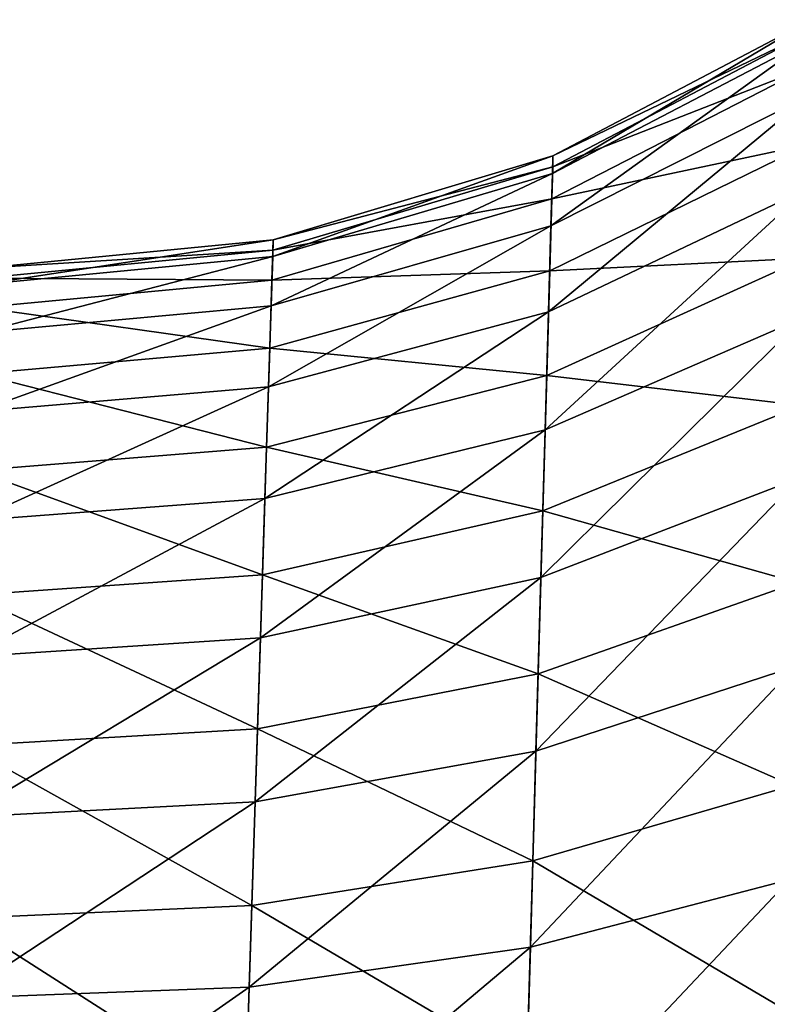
# Model space of a CAD drawing. Header units: metres. Extents: x -59 to 28, y 0 to 1740.
# Tile 45 of 112: x 19.126 to 19.374, y 81.056 to 81.382. Entities that reach past the tile are written whole.
import ezdxf

# ---------------------------------------------------------------- set-up
doc = ezdxf.new("R2010")
doc.units = ezdxf.units.M

msp = doc.modelspace()

# ---------------------------------------------------------------- linework, layer by layer
at = {"layer": 'ELYT3PV175'}
for points in [[(19.388281, 81.376122, 825.489685), (19.388439, 81.382454, 825.403931), (19.30254, 81.331406, 825.48291)], [(19.388439, 81.382454, 825.403931), (19.302706, 81.337227, 825.403931), (19.30254, 81.331406, 825.48291)], [(19.388281, 81.376122, 674.510315), (19.30254, 81.331406, 674.51709), (19.388439, 81.382454, 674.596069)], [(19.388439, 81.382454, 674.596069), (19.30254, 81.331406, 674.51709), (19.302706, 81.337227, 674.596069)], [(19.388439, 81.382454, 814.596069), (19.388342, 81.378578, 814.52887), (19.302706, 81.337227, 814.596069)], [(19.388439, 81.382454, 814.596069), (19.302706, 81.337227, 814.596069), (19.388439, 81.382454, 825.403931)], [(19.388439, 81.382454, 825.403931), (19.302706, 81.337227, 814.596069), (19.302706, 81.337227, 825.403931)], [(19.388439, 81.382454, 685.403931), (19.302706, 81.337227, 685.403931), (19.388342, 81.378578, 685.47113)], [(19.388439, 81.382454, 674.596069), (19.302706, 81.337227, 674.596069), (19.388439, 81.382454, 685.403931)], [(19.388439, 81.382454, 685.403931), (19.302706, 81.337227, 674.596069), (19.302706, 81.337227, 685.403931)], [(19.388342, 81.378578, 814.52887), (19.302605, 81.333664, 814.534241), (19.302706, 81.337227, 814.596069)], [(19.388342, 81.378578, 814.52887), (19.388052, 81.366997, 814.462585), (19.302605, 81.333664, 814.534241)], [(19.388342, 81.378578, 685.47113), (19.302706, 81.337227, 685.403931), (19.302605, 81.333664, 685.465759)], [(19.388342, 81.378578, 685.47113), (19.302605, 81.333664, 685.465759), (19.388052, 81.366997, 685.537415)], [(19.387808, 81.357269, 825.573608), (19.388281, 81.376122, 825.489685), (19.302044, 81.314056, 825.56012)], [(19.388281, 81.376122, 825.489685), (19.30254, 81.331406, 825.48291), (19.302044, 81.314056, 825.56012)], [(19.387808, 81.357269, 674.426392), (19.302044, 81.314056, 674.43988), (19.388281, 81.376122, 674.510315)], [(19.388281, 81.376122, 674.510315), (19.302044, 81.314056, 674.43988), (19.30254, 81.331406, 674.51709)], [(19.388052, 81.366997, 814.462585), (19.387402, 81.341072, 814.380127), (19.302299, 81.323006, 814.473206)], [(19.388052, 81.366997, 814.462585), (19.302299, 81.323006, 814.473206), (19.302605, 81.333664, 814.534241)], [(19.388052, 81.366997, 685.537415), (19.302299, 81.323006, 685.526794), (19.387402, 81.341072, 685.619873)], [(19.388052, 81.366997, 685.537415), (19.302605, 81.333664, 685.465759), (19.302299, 81.323006, 685.526794)], [(19.387032, 81.326302, 825.65387), (19.387808, 81.357269, 825.573608), (19.301231, 81.285568, 825.633972)], [(19.387808, 81.357269, 825.573608), (19.302044, 81.314056, 825.56012), (19.301231, 81.285568, 825.633972)], [(19.387032, 81.326302, 674.34613), (19.301231, 81.285568, 674.366028), (19.387808, 81.357269, 674.426392)], [(19.387808, 81.357269, 674.426392), (19.301231, 81.285568, 674.366028), (19.302044, 81.314056, 674.43988)], [(19.387402, 81.341072, 814.380127), (19.386454, 81.303284, 814.302368), (19.30162, 81.299156, 814.397278)], [(19.387402, 81.341072, 814.380127), (19.30162, 81.299156, 814.397278), (19.302299, 81.323006, 814.473206)], [(19.387402, 81.341072, 685.619873), (19.30162, 81.299156, 685.602722), (19.386454, 81.303284, 685.697632)], [(19.387402, 81.341072, 685.619873), (19.302299, 81.323006, 685.526794), (19.30162, 81.299156, 685.602722)], [(19.30254, 81.331406, 825.48291), (19.302706, 81.337227, 825.403931), (19.209681, 81.303894, 825.478577)], [(19.302706, 81.337227, 825.403931), (19.209856, 81.309395, 825.403931), (19.209681, 81.303894, 825.478577)], [(19.30254, 81.331406, 674.51709), (19.209681, 81.303894, 674.521423), (19.302706, 81.337227, 674.596069)], [(19.302706, 81.337227, 674.596069), (19.209681, 81.303894, 674.521423), (19.209856, 81.309395, 674.596069)], [(19.302706, 81.337227, 814.596069), (19.302605, 81.333664, 814.534241), (19.209856, 81.309395, 814.596069)], [(19.302706, 81.337227, 814.596069), (19.209856, 81.309395, 814.596069), (19.302706, 81.337227, 825.403931)], [(19.302706, 81.337227, 825.403931), (19.209856, 81.309395, 814.596069), (19.209856, 81.309395, 825.403931)], [(19.302706, 81.337227, 685.403931), (19.209856, 81.309395, 685.403931), (19.302605, 81.333664, 685.465759)], [(19.302706, 81.337227, 674.596069), (19.209856, 81.309395, 674.596069), (19.302706, 81.337227, 685.403931)], [(19.302706, 81.337227, 685.403931), (19.209856, 81.309395, 674.596069), (19.209856, 81.309395, 685.403931)], [(19.302044, 81.314056, 825.56012), (19.30254, 81.331406, 825.48291), (19.209156, 81.287521, 825.551636)], [(19.30254, 81.331406, 825.48291), (19.209681, 81.303894, 825.478577), (19.209156, 81.287521, 825.551636)], [(19.302044, 81.314056, 674.43988), (19.209156, 81.287521, 674.448364), (19.30254, 81.331406, 674.51709)], [(19.30254, 81.331406, 674.51709), (19.209156, 81.287521, 674.448364), (19.209681, 81.303894, 674.521423)], [(19.302605, 81.333664, 814.534241), (19.209749, 81.30603, 814.537598), (19.209856, 81.309395, 814.596069)], [(19.302605, 81.333664, 814.534241), (19.302299, 81.323006, 814.473206), (19.209749, 81.30603, 814.537598)], [(19.302605, 81.333664, 685.465759), (19.209856, 81.309395, 685.403931), (19.209749, 81.30603, 685.462402)], [(19.302605, 81.333664, 685.465759), (19.209749, 81.30603, 685.462402), (19.302299, 81.323006, 685.526794)], [(19.385962, 81.283669, 825.729004), (19.387032, 81.326302, 825.65387), (19.300112, 81.246346, 825.703186)], [(19.387032, 81.326302, 825.65387), (19.301231, 81.285568, 825.633972), (19.300112, 81.246346, 825.703186)], [(19.385962, 81.283669, 674.270996), (19.300112, 81.246346, 674.296814), (19.387032, 81.326302, 674.34613)], [(19.387032, 81.326302, 674.34613), (19.300112, 81.246346, 674.296814), (19.301231, 81.285568, 674.366028)], [(19.302299, 81.323006, 814.473206), (19.30162, 81.299156, 814.397278), (19.209427, 81.295975, 814.479858)], [(19.302299, 81.323006, 814.473206), (19.209427, 81.295975, 814.479858), (19.209749, 81.30603, 814.537598)], [(19.302299, 81.323006, 685.526794), (19.209427, 81.295975, 685.520142), (19.30162, 81.299156, 685.602722)], [(19.302299, 81.323006, 685.526794), (19.209749, 81.30603, 685.462402), (19.209427, 81.295975, 685.520142)], [(19.301231, 81.285568, 825.633972), (19.302044, 81.314056, 825.56012), (19.208294, 81.26062, 825.62146)], [(19.302044, 81.314056, 825.56012), (19.209156, 81.287521, 825.551636), (19.208294, 81.26062, 825.62146)], [(19.301231, 81.285568, 674.366028), (19.208294, 81.26062, 674.37854), (19.302044, 81.314056, 674.43988)], [(19.302044, 81.314056, 674.43988), (19.208294, 81.26062, 674.37854), (19.209156, 81.287521, 674.448364)], [(19.209681, 81.303894, 825.478577), (19.209856, 81.309395, 825.403931), (19.113195, 81.294632, 825.47699)], [(19.209856, 81.309395, 825.403931), (19.113382, 81.300003, 825.403931), (19.113195, 81.294632, 825.47699)], [(19.209681, 81.303894, 674.521423), (19.113195, 81.294632, 674.52301), (19.209856, 81.309395, 674.596069)], [(19.209856, 81.309395, 674.596069), (19.113195, 81.294632, 674.52301), (19.113382, 81.300003, 674.596069)], [(19.209856, 81.309395, 814.596069), (19.209749, 81.30603, 814.537598), (19.113382, 81.300003, 814.596069)], [(19.209856, 81.309395, 814.596069), (19.113382, 81.300003, 814.596069), (19.209856, 81.309395, 825.403931)], [(19.209856, 81.309395, 825.403931), (19.113382, 81.300003, 814.596069), (19.113382, 81.300003, 825.403931)], [(19.209856, 81.309395, 685.403931), (19.113382, 81.300003, 685.403931), (19.209749, 81.30603, 685.462402)], [(19.209856, 81.309395, 674.596069), (19.113382, 81.300003, 674.596069), (19.209856, 81.309395, 685.403931)], [(19.209856, 81.309395, 685.403931), (19.113382, 81.300003, 674.596069), (19.113382, 81.300003, 685.403931)], [(19.209749, 81.30603, 814.537598), (19.113268, 81.296715, 814.538879), (19.113382, 81.300003, 814.596069)], [(19.209749, 81.30603, 814.537598), (19.209427, 81.295975, 814.479858), (19.113268, 81.296715, 814.538879)], [(19.209749, 81.30603, 685.462402), (19.113382, 81.300003, 685.403931), (19.113268, 81.296715, 685.461121)], [(19.209749, 81.30603, 685.462402), (19.113268, 81.296715, 685.461121), (19.209427, 81.295975, 685.520142)], [(19.209156, 81.287521, 825.551636), (19.209681, 81.303894, 825.478577), (19.112637, 81.278656, 825.548462)], [(19.209681, 81.303894, 825.478577), (19.113195, 81.294632, 825.47699), (19.112637, 81.278656, 825.548462)], [(19.209156, 81.287521, 674.448364), (19.112637, 81.278656, 674.451538), (19.209681, 81.303894, 674.521423)], [(19.209681, 81.303894, 674.521423), (19.112637, 81.278656, 674.451538), (19.113195, 81.294632, 674.52301)], [(19.386454, 81.303284, 814.302368), (19.385227, 81.254463, 814.23114), (19.300627, 81.264389, 814.325745)], [(19.386454, 81.303284, 814.302368), (19.300627, 81.264389, 814.325745), (19.30162, 81.299156, 814.397278)], [(19.386454, 81.303284, 685.697632), (19.300627, 81.264389, 685.674255), (19.385227, 81.254463, 685.76886)], [(19.386454, 81.303284, 685.697632), (19.30162, 81.299156, 685.602722), (19.300627, 81.264389, 685.674255)], [(19.30162, 81.299156, 814.397278), (19.300627, 81.264389, 814.325745), (19.208706, 81.27346, 814.408081)], [(19.30162, 81.299156, 814.397278), (19.208706, 81.27346, 814.408081), (19.209427, 81.295975, 814.479858)], [(19.30162, 81.299156, 685.602722), (19.208706, 81.27346, 685.591919), (19.300627, 81.264389, 685.674255)], [(19.30162, 81.299156, 685.602722), (19.209427, 81.295975, 685.520142), (19.208706, 81.27346, 685.591919)], [(19.209427, 81.295975, 814.479858), (19.112925, 81.286903, 814.482361), (19.113268, 81.296715, 814.538879)], [(19.209427, 81.295975, 685.520142), (19.113268, 81.296715, 685.461121), (19.112925, 81.286903, 685.517639)], [(19.209427, 81.295975, 814.479858), (19.208706, 81.27346, 814.408081), (19.112925, 81.286903, 814.482361)], [(19.209427, 81.295975, 685.520142), (19.112925, 81.286903, 685.517639), (19.208706, 81.27346, 685.591919)], [(19.208294, 81.26062, 825.62146), (19.209156, 81.287521, 825.551636), (19.111721, 81.252411, 825.616821)], [(19.209156, 81.287521, 825.551636), (19.112637, 81.278656, 825.548462), (19.111721, 81.252411, 825.616821)], [(19.208294, 81.26062, 674.37854), (19.111721, 81.252411, 674.383179), (19.209156, 81.287521, 674.448364)], [(19.209156, 81.287521, 674.448364), (19.111721, 81.252411, 674.383179), (19.112637, 81.278656, 674.451538)], [(19.208706, 81.27346, 814.408081), (19.112158, 81.264931, 814.412109), (19.112925, 81.286903, 814.482361)], [(19.208706, 81.27346, 685.591919), (19.112925, 81.286903, 685.517639), (19.112158, 81.264931, 685.587891)], [(19.300112, 81.246346, 825.703186), (19.301231, 81.285568, 825.633972), (19.207108, 81.223579, 825.686951)], [(19.301231, 81.285568, 825.633972), (19.208294, 81.26062, 825.62146), (19.207108, 81.223579, 825.686951)], [(19.300112, 81.246346, 674.296814), (19.207108, 81.223579, 674.313049), (19.301231, 81.285568, 674.366028)], [(19.301231, 81.285568, 674.366028), (19.207108, 81.223579, 674.313049), (19.208294, 81.26062, 674.37854)], [(19.384624, 81.230446, 825.796997), (19.385962, 81.283669, 825.729004), (19.298712, 81.197372, 825.765808)], [(19.385962, 81.283669, 825.729004), (19.300112, 81.246346, 825.703186), (19.298712, 81.197372, 825.765808)], [(19.384624, 81.230446, 674.203003), (19.298712, 81.197372, 674.234192), (19.385962, 81.283669, 674.270996)], [(19.385962, 81.283669, 674.270996), (19.298712, 81.197372, 674.234192), (19.300112, 81.246346, 674.296814)], [(19.208706, 81.27346, 814.408081), (19.207653, 81.240623, 814.340393), (19.112158, 81.264931, 814.412109)], [(19.208706, 81.27346, 685.591919), (19.112158, 81.264931, 685.587891), (19.207653, 81.240623, 685.659607)], [(19.300627, 81.264389, 814.325745), (19.207653, 81.240623, 814.340393), (19.208706, 81.27346, 814.408081)], [(19.300627, 81.264389, 685.674255), (19.208706, 81.27346, 685.591919), (19.207653, 81.240623, 685.659607)], [(19.207653, 81.240623, 814.340393), (19.111038, 81.232887, 814.345886), (19.112158, 81.264931, 814.412109)], [(19.207653, 81.240623, 685.659607), (19.112158, 81.264931, 685.587891), (19.111038, 81.232887, 685.654114)], [(19.300627, 81.264389, 814.325745), (19.299345, 81.219467, 814.260132), (19.207653, 81.240623, 814.340393)], [(19.300627, 81.264389, 685.674255), (19.207653, 81.240623, 685.659607), (19.299345, 81.219467, 685.739868)], [(19.385227, 81.254463, 814.23114), (19.299345, 81.219467, 814.260132), (19.300627, 81.264389, 814.325745)], [(19.385227, 81.254463, 685.76886), (19.300627, 81.264389, 685.674255), (19.299345, 81.219467, 685.739868)], [(19.207108, 81.223579, 825.686951), (19.208294, 81.26062, 825.62146), (19.110458, 81.216248, 825.680908)], [(19.208294, 81.26062, 825.62146), (19.111721, 81.252411, 825.616821), (19.110458, 81.216248, 825.680908)], [(19.207108, 81.223579, 674.313049), (19.110458, 81.216248, 674.319092), (19.208294, 81.26062, 674.37854)], [(19.208294, 81.26062, 674.37854), (19.110458, 81.216248, 674.319092), (19.111721, 81.252411, 674.383179)], [(19.385227, 81.254463, 814.23114), (19.383751, 81.195694, 814.167847), (19.299345, 81.219467, 814.260132)], [(19.385227, 81.254463, 685.76886), (19.299345, 81.219467, 685.739868), (19.383751, 81.195694, 685.832153)], [(19.298712, 81.197372, 825.765808), (19.300112, 81.246346, 825.703186), (19.205626, 81.177322, 825.746216)], [(19.300112, 81.246346, 825.703186), (19.207108, 81.223579, 825.686951), (19.205626, 81.177322, 825.746216)], [(19.298712, 81.197372, 674.234192), (19.205626, 81.177322, 674.253784), (19.300112, 81.246346, 674.296814)], [(19.300112, 81.246346, 674.296814), (19.205626, 81.177322, 674.253784), (19.207108, 81.223579, 674.313049)], [(19.207653, 81.240623, 814.340393), (19.206295, 81.198204, 814.27832), (19.111038, 81.232887, 814.345886)], [(19.207653, 81.240623, 685.659607), (19.111038, 81.232887, 685.654114), (19.206295, 81.198204, 685.72168)], [(19.299345, 81.219467, 814.260132), (19.206295, 81.198204, 814.27832), (19.207653, 81.240623, 814.340393)], [(19.299345, 81.219467, 685.739868), (19.207653, 81.240623, 685.659607), (19.206295, 81.198204, 685.72168)], [(19.206295, 81.198204, 814.27832), (19.109592, 81.19146, 814.285034), (19.111038, 81.232887, 814.345886)], [(19.206295, 81.198204, 685.72168), (19.111038, 81.232887, 685.654114), (19.109592, 81.19146, 685.714966)], [(19.383051, 81.167816, 825.856384), (19.384624, 81.230446, 825.796997), (19.297066, 81.139732, 825.820496)], [(19.384624, 81.230446, 825.796997), (19.298712, 81.197372, 825.765808), (19.297066, 81.139732, 825.820496)], [(19.383051, 81.167816, 674.143616), (19.297066, 81.139732, 674.179504), (19.384624, 81.230446, 674.203003)], [(19.384624, 81.230446, 674.203003), (19.297066, 81.139732, 674.179504), (19.298712, 81.197372, 674.234192)], [(19.205626, 81.177322, 825.746216), (19.207108, 81.223579, 825.686951), (19.108881, 81.171066, 825.739014)], [(19.207108, 81.223579, 825.686951), (19.110458, 81.216248, 825.680908), (19.108881, 81.171066, 825.739014)], [(19.205626, 81.177322, 674.253784), (19.108881, 81.171066, 674.260986), (19.207108, 81.223579, 674.313049)], [(19.207108, 81.223579, 674.313049), (19.108881, 81.171066, 674.260986), (19.110458, 81.216248, 674.319092)], [(19.299345, 81.219467, 814.260132), (19.297798, 81.16539, 814.201904), (19.206295, 81.198204, 814.27832)], [(19.299345, 81.219467, 685.739868), (19.206295, 81.198204, 685.72168), (19.297798, 81.16539, 685.798096)], [(19.383751, 81.195694, 814.167847), (19.297798, 81.16539, 814.201904), (19.299345, 81.219467, 814.260132)], [(19.383751, 81.195694, 685.832153), (19.299345, 81.219467, 685.739868), (19.297798, 81.16539, 685.798096)], [(19.206295, 81.198204, 814.27832), (19.204657, 81.14711, 814.223145), (19.109592, 81.19146, 814.285034)], [(19.206295, 81.198204, 685.72168), (19.109592, 81.19146, 685.714966), (19.204657, 81.14711, 685.776855)], [(19.297066, 81.139732, 825.820496), (19.298712, 81.197372, 825.765808), (19.203878, 81.122864, 825.798035)], [(19.298712, 81.197372, 825.765808), (19.205626, 81.177322, 825.746216), (19.203878, 81.122864, 825.798035)], [(19.297066, 81.139732, 674.179504), (19.203878, 81.122864, 674.201965), (19.298712, 81.197372, 674.234192)], [(19.298712, 81.197372, 674.234192), (19.203878, 81.122864, 674.201965), (19.205626, 81.177322, 674.253784)], [(19.297798, 81.16539, 814.201904), (19.204657, 81.14711, 814.223145), (19.206295, 81.198204, 814.27832)], [(19.297798, 81.16539, 685.798096), (19.206295, 81.198204, 685.72168), (19.204657, 81.14711, 685.776855)], [(19.383751, 81.195694, 814.167847), (19.382057, 81.128288, 814.114014), (19.297798, 81.16539, 814.201904)], [(19.383751, 81.195694, 685.832153), (19.297798, 81.16539, 685.798096), (19.382057, 81.128288, 685.885986)], [(19.204657, 81.14711, 814.223145), (19.107851, 81.141548, 814.230896), (19.109592, 81.19146, 814.285034)], [(19.204657, 81.14711, 685.776855), (19.109592, 81.19146, 685.714966), (19.107851, 81.141548, 685.769104)], [(19.203878, 81.122864, 825.798035), (19.205626, 81.177322, 825.746216), (19.107023, 81.117851, 825.789917)], [(19.205626, 81.177322, 825.746216), (19.108881, 81.171066, 825.739014), (19.107023, 81.117851, 825.789917)], [(19.203878, 81.122864, 674.201965), (19.107023, 81.117851, 674.210083), (19.205626, 81.177322, 674.253784)], [(19.205626, 81.177322, 674.253784), (19.107023, 81.117851, 674.210083), (19.108881, 81.171066, 674.260986)], [(19.381275, 81.097153, 825.905884), (19.383051, 81.167816, 825.856384), (19.295206, 81.074699, 825.866089)], [(19.383051, 81.167816, 825.856384), (19.297066, 81.139732, 825.820496), (19.295206, 81.074699, 825.866089)], [(19.381275, 81.097153, 674.094116), (19.295206, 81.074699, 674.133911), (19.383051, 81.167816, 674.143616)], [(19.383051, 81.167816, 674.143616), (19.295206, 81.074699, 674.133911), (19.297066, 81.139732, 674.179504)], [(19.297798, 81.16539, 814.201904), (19.296024, 81.103355, 814.152283), (19.204657, 81.14711, 814.223145)], [(19.297798, 81.16539, 685.798096), (19.204657, 81.14711, 685.776855), (19.296024, 81.103355, 685.847717)], [(19.382057, 81.128288, 814.114014), (19.296024, 81.103355, 814.152283), (19.297798, 81.16539, 814.201904)], [(19.382057, 81.128288, 685.885986), (19.297798, 81.16539, 685.798096), (19.296024, 81.103355, 685.847717)], [(19.204657, 81.14711, 814.223145), (19.202776, 81.088486, 814.176147), (19.107851, 81.141548, 814.230896)], [(19.204657, 81.14711, 685.776855), (19.107851, 81.141548, 685.769104), (19.202776, 81.088486, 685.823853)], [(19.296024, 81.103355, 814.152283), (19.202776, 81.088486, 814.176147), (19.204657, 81.14711, 814.223145)], [(19.296024, 81.103355, 685.847717), (19.204657, 81.14711, 685.776855), (19.202776, 81.088486, 685.823853)], [(19.202776, 81.088486, 814.176147), (19.10585, 81.084236, 814.184753), (19.107851, 81.141548, 814.230896)], [(19.202776, 81.088486, 685.823853), (19.107851, 81.141548, 685.769104), (19.10585, 81.084236, 685.815247)], [(19.295206, 81.074699, 825.866089), (19.297066, 81.139732, 825.820496), (19.201908, 81.061394, 825.841248)], [(19.297066, 81.139732, 825.820496), (19.203878, 81.122864, 825.798035), (19.201908, 81.061394, 825.841248)], [(19.295206, 81.074699, 674.133911), (19.201908, 81.061394, 674.158752), (19.297066, 81.139732, 674.179504)], [(19.297066, 81.139732, 674.179504), (19.201908, 81.061394, 674.158752), (19.203878, 81.122864, 674.201965)], [(19.382057, 81.128288, 814.114014), (19.380182, 81.053726, 814.070679), (19.296024, 81.103355, 814.152283)], [(19.382057, 81.128288, 685.885986), (19.296024, 81.103355, 685.847717), (19.380182, 81.053726, 685.929321)], [(19.201908, 81.061394, 825.841248), (19.203878, 81.122864, 825.798035), (19.104925, 81.057739, 825.832397)], [(19.203878, 81.122864, 825.798035), (19.107023, 81.117851, 825.789917), (19.104925, 81.057739, 825.832397)], [(19.201908, 81.061394, 674.158752), (19.104925, 81.057739, 674.167603), (19.203878, 81.122864, 674.201965)], [(19.203878, 81.122864, 674.201965), (19.104925, 81.057739, 674.167603), (19.107023, 81.117851, 674.210083)], [(19.296024, 81.103355, 814.152283), (19.294062, 81.034729, 814.112305), (19.202776, 81.088486, 814.176147)], [(19.296024, 81.103355, 685.847717), (19.202776, 81.088486, 685.823853), (19.294062, 81.034729, 685.887695)], [(19.380182, 81.053726, 814.070679), (19.294062, 81.034729, 814.112305), (19.296024, 81.103355, 814.152283)], [(19.380182, 81.053726, 685.929321), (19.296024, 81.103355, 685.847717), (19.294062, 81.034729, 685.887695)], [(19.379333, 81.020027, 825.944458), (19.381275, 81.097153, 825.905884), (19.293173, 81.003708, 825.901611)], [(19.381275, 81.097153, 825.905884), (19.295206, 81.074699, 825.866089), (19.293173, 81.003708, 825.901611)], [(19.379333, 81.020027, 674.055542), (19.293173, 81.003708, 674.098389), (19.381275, 81.097153, 674.094116)], [(19.381275, 81.097153, 674.094116), (19.293173, 81.003708, 674.098389), (19.295206, 81.074699, 674.133911)], [(19.202776, 81.088486, 814.176147), (19.200695, 81.023598, 814.138245), (19.10585, 81.084236, 814.184753)], [(19.202776, 81.088486, 685.823853), (19.10585, 81.084236, 685.815247), (19.200695, 81.023598, 685.861755)], [(19.294062, 81.034729, 814.112305), (19.200695, 81.023598, 814.138245), (19.202776, 81.088486, 814.176147)], [(19.294062, 81.034729, 685.887695), (19.202776, 81.088486, 685.823853), (19.200695, 81.023598, 685.861755)], [(19.200695, 81.023598, 814.138245), (19.103634, 81.020767, 814.147461), (19.10585, 81.084236, 814.184753)], [(19.200695, 81.023598, 685.861755), (19.10585, 81.084236, 685.815247), (19.103634, 81.020767, 685.852539)], [(19.293173, 81.003708, 825.901611), (19.295206, 81.074699, 825.866089), (19.199753, 80.994263, 825.874939)], [(19.295206, 81.074699, 825.866089), (19.201908, 81.061394, 825.841248), (19.199753, 80.994263, 825.874939)], [(19.293173, 81.003708, 674.098389), (19.199753, 80.994263, 674.125061), (19.295206, 81.074699, 674.133911)], [(19.295206, 81.074699, 674.133911), (19.199753, 80.994263, 674.125061), (19.201908, 81.061394, 674.158752)], [(19.199753, 80.994263, 825.874939), (19.201908, 81.061394, 825.841248), (19.102631, 80.992043, 825.86554)], [(19.201908, 81.061394, 825.841248), (19.104925, 81.057739, 825.832397), (19.102631, 80.992043, 825.86554)], [(19.199753, 80.994263, 674.125061), (19.102631, 80.992043, 674.13446), (19.201908, 81.061394, 674.158752)], [(19.201908, 81.061394, 674.158752), (19.102631, 80.992043, 674.13446), (19.104925, 81.057739, 674.167603)]]:
    msp.add_3dface(points, dxfattribs=at)

doc.saveas('drawing.dxf')
